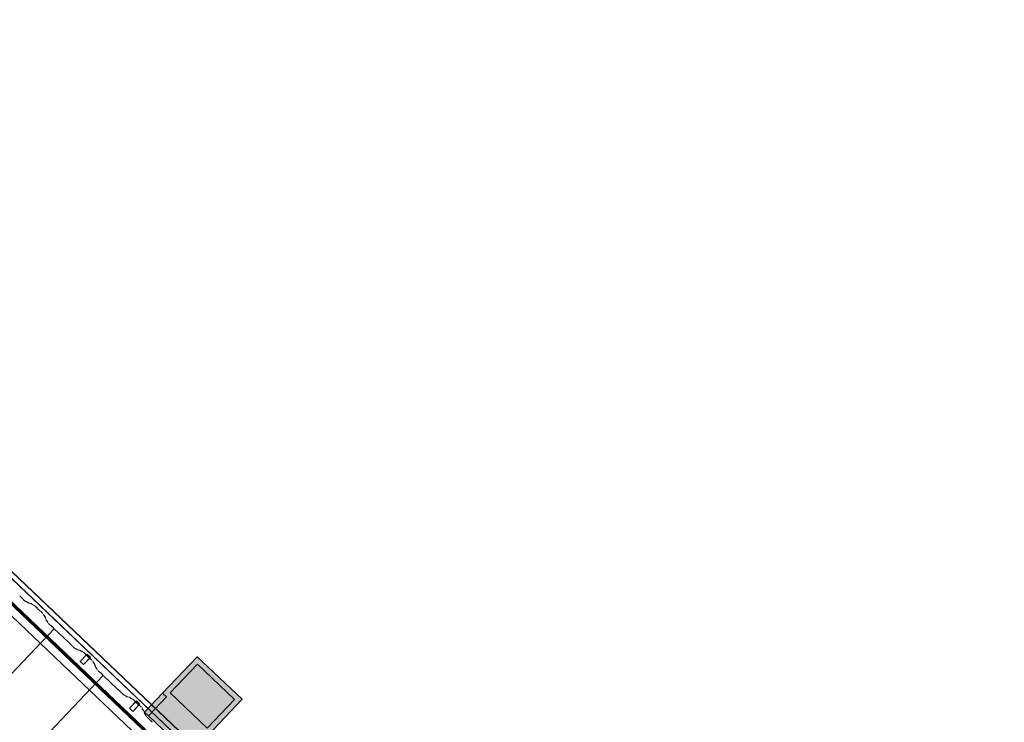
# Model space of a CAD drawing. Header units: metres. Extents: x 32343131.6 to 32343183.7, y 5699223.3 to 5699275.1.
# Tile 178 of 190: x 32343170.2 to 32343175.6, y 5699253.6 to 5699257.4. Entities that reach past the tile are written whole.
import ezdxf

# ---------------------------------------------------------------- set-up
doc = ezdxf.new("R2010")
doc.units = ezdxf.units.M
for name, color, linetype, lineweight in [('0-1', 7, 'Continuous', 5), ('A-DETL-GENF', 7, 'Continuous', 18), ('E-LITE-EQPM', 7, 'Continuous', 50)]:
    doc.layers.add(name, color=color, linetype=linetype, lineweight=lineweight)
for name, color, linetype, lineweight, true_color in [('A-DETL-GENF-1', 2, 'Continuous', 50, 0xffff00), ('A-DETL-GENF-2', 9, 'Continuous', 50, 0x808080), ('A-GENM-1', 7, 'Continuous', 5, 0xcccccc), ('A-ROOF-1', 7, 'Continuous', 5, 0xcccccc), ('E-POWR-CNDT-1', 5, 'Continuous', 70, 0x0000ff), ('S-BEAM-1', 7, 'Continuous', 5, 0xcccccc)]:
    doc.layers.add(name, color=color, linetype=linetype, lineweight=lineweight, true_color=true_color)

# ---------------------------------------------------------------- blocks, each defined once
blk = doc.blocks.new('construction-roof-accessories--rheinzink-rzk010047 - construction-roof-accessories--rheinzink-rzk010047-3217442-TGA_190_LP5_GR_DA-TGA-01_G_')
at = {"layer": 'A-GENM-1'}
for p, q in [((-0.0125, 0.0822), (0.0125, 0.0822)), ((0.0125, 0.0822), (-0.0125, 0.0822)), ((-0.0125, 0.0822), (-0.0125, 0.0322)), ((-0.0125, 0.0263), (-0.0125, 0.0822)), ((0.0125, 0.0822), (0.0125, 0.0263)), ((0.0125, 0.0322), (0.0125, 0.0822)), ((-0.0125, 0.0263), (-0.0125, 0.0322)), ((-0.0125, 0.0322), (0.0125, 0.0322)), ((-0.0125, 0.0322), (0.0125, 0.0322)), ((0.0125, 0.0263), (-0.0125, 0.0263)), ((-0.0125, 0.0263), (0.0125, 0.0263)), ((0.0125, 0.0322), (0.0125, 0.0263))]:
    blk.add_line(p, q, dxfattribs=at)
blk = doc.blocks.new('Wasserleitblech - Wasserleitblech-3545865-TGA_190_LP5_GR_DA-TGA-01_G_')
at = {"layer": 'A-ROOF-1'}
for p, q in [((105.9336, -7.7361), (71.1576, 25.3491)), ((105.9341, -7.7355), (71.1582, 25.3497)), ((105.953, -7.7157), (71.177, 25.3695)), ((71.1777, 25.3702), (105.9537, -7.715)), ((97.0963, 0.4653), (91.352, 5.9303)), ((97.0963, 0.4653), (91.352, 5.9303))]:
    blk.add_line(p, q, dxfattribs=at)
blk = doc.blocks.new('ARC_190_LPX_FM_Stellplätze_rvt-1-TGA_190_LP5_GR_DA-TGA-01_G_')
at = {"layer": 'S-BEAM-1'}
for p, q in [((32343170.1721, 5699254.2677), (32343170.1768, 5699254.2639)), ((32343170.1775, 5699254.2631), (32343170.1728, 5699254.2669)), ((32343170.1877, 5699254.2527), (32343170.1837, 5699254.2572)), ((32343170.1845, 5699254.2566), (32343170.1885, 5699254.252)), ((32343170.1989, 5699254.2417), (32343170.1914, 5699254.2489)), ((32343170.1915, 5699254.249), (32343170.199, 5699254.2418)), ((32343170.2036, 5699254.238), (32343170.2081, 5699254.2371)), ((32343170.2091, 5699254.2361), (32343170.2047, 5699254.237)), ((32343170.2091, 5699254.2366), (32343170.2183, 5699254.2299)), ((32343170.2192, 5699254.229), (32343170.2099, 5699254.2356)), ((32343170.2191, 5699254.2294), (32343170.2336, 5699254.2265)), ((32343170.2346, 5699254.2255), (32343170.2201, 5699254.2284)), ((32343170.2345, 5699254.2259), (32343170.2438, 5699254.2193)), ((32343170.2446, 5699254.2183), (32343170.2354, 5699254.225)), ((32343170.2446, 5699254.2188), (32343170.2495, 5699254.2178)), ((32343170.2506, 5699254.2168), (32343170.2456, 5699254.2178)), ((32343170.2675, 5699254.2013), (32343170.2552, 5699254.213)), ((32343170.2553, 5699254.2131), (32343170.2676, 5699254.2014)), ((32343170.2727, 5699254.1955), (32343170.2709, 5699254.1977)), ((32343170.2719, 5699254.1969), (32343170.2737, 5699254.1947)), ((32343170.2808, 5699254.1878), (32343170.2831, 5699254.1862)), ((32343170.284, 5699254.1853), (32343170.2817, 5699254.1869)), ((32343170.3, 5699254.1703), (32343170.2877, 5699254.182)), ((32343170.2878, 5699254.1821), (32343170.3001, 5699254.1704)), ((32343170.3053, 5699254.161), (32343170.304, 5699254.1659)), ((32343170.3051, 5699254.1649), (32343170.3064, 5699254.16)), ((32343170.313, 5699254.1512), (32343170.3059, 5699254.16)), ((32343170.3069, 5699254.1592), (32343170.314, 5699254.1503)), ((32343170.3172, 5699254.1361), (32343170.3135, 5699254.1504)), ((32343170.3146, 5699254.1494), (32343170.3183, 5699254.1351)), ((32343170.3249, 5699254.1262), (32343170.3178, 5699254.1351)), ((32343170.3188, 5699254.1343), (32343170.3259, 5699254.1254)), ((32343162.0994, 5699245.4024), (32343170.3617, 5699254.0869)), ((32343162.0994, 5699245.4024), (32343170.3617, 5699254.0869)), ((32343162.0995, 5699245.4025), (32343170.3618, 5699254.087)), ((32343162.0995, 5699245.4025), (32343170.3618, 5699254.087)), ((32343170.3265, 5699254.1211), (32343170.3254, 5699254.1255)), ((32343170.3265, 5699254.1245), (32343170.3276, 5699254.1201)), ((32343170.3391, 5699254.1084), (32343170.3315, 5699254.1155)), ((32343170.3316, 5699254.1156), (32343170.3391, 5699254.1085)), ((32343170.3423, 5699254.1057), (32343170.3471, 5699254.1019)), ((32343170.3478, 5699254.1011), (32343170.343, 5699254.1049)), ((32343170.358, 5699254.0907), (32343170.3539, 5699254.0952)), ((32343170.3548, 5699254.0946), (32343170.3588, 5699254.09)), ((32343170.3617, 5699254.0869), (32343170.3618, 5699254.087)), ((32343170.3618, 5699254.087), (32343170.3617, 5699254.0869)), ((32343170.4405, 5699254.0119), (32343170.3617, 5699254.0869)), ((32343170.3618, 5699254.087), (32343170.4406, 5699254.012)), ((32343170.4438, 5699254.0092), (32343170.4485, 5699254.0054)), ((32343170.4492, 5699254.0046), (32343170.4445, 5699254.0084)), ((32343170.4594, 5699253.9942), (32343170.4554, 5699253.9987)), ((32343170.4562, 5699253.9981), (32343170.4602, 5699253.9935)), ((32343170.4706, 5699253.9832), (32343170.4631, 5699253.9904)), ((32343170.4632, 5699253.9905), (32343170.4707, 5699253.9833)), ((32343170.4753, 5699253.9796), (32343170.4798, 5699253.9787)), ((32343170.4808, 5699253.9776), (32343170.4764, 5699253.9785)), ((32343170.4808, 5699253.9781), (32343170.49, 5699253.9714)), ((32343170.4908, 5699253.9705), (32343170.4816, 5699253.9772)), ((32343170.4908, 5699253.971), (32343170.5052, 5699253.968)), ((32343170.5063, 5699253.967), (32343170.4918, 5699253.9699)), ((32343170.5062, 5699253.9674), (32343170.5154, 5699253.9608)), ((32343170.5163, 5699253.9599), (32343170.5071, 5699253.9665)), ((32343170.5162, 5699253.9603), (32343170.5212, 5699253.9593)), ((32343170.5222, 5699253.9583), (32343170.5173, 5699253.9593)), ((32343170.5269, 5699253.9546), (32343170.5393, 5699253.9429)), ((32343170.5392, 5699253.9428), (32343170.5269, 5699253.9545)), ((32343170.5444, 5699253.937), (32343170.5426, 5699253.9392)), ((32343170.5436, 5699253.9384), (32343170.5454, 5699253.9362)), ((32343170.5525, 5699253.9294), (32343170.5548, 5699253.9277)), ((32343170.5557, 5699253.9268), (32343170.5534, 5699253.9285)), ((32343170.5717, 5699253.9118), (32343170.5594, 5699253.9235)), ((32343170.5595, 5699253.9236), (32343170.5718, 5699253.9119)), ((32343170.577, 5699253.9025), (32343170.5757, 5699253.9074)), ((32343170.5768, 5699253.9064), (32343170.5781, 5699253.9015)), ((32343170.5847, 5699253.8927), (32343170.5776, 5699253.9015)), ((32343170.5786, 5699253.9007), (32343170.5857, 5699253.8919)), ((32343170.5889, 5699253.8776), (32343170.5852, 5699253.8919)), ((32343170.5863, 5699253.8909), (32343170.59, 5699253.8766)), ((32343170.5966, 5699253.8678), (32343170.5895, 5699253.8766)), ((32343170.5905, 5699253.8758), (32343170.5976, 5699253.8669)), ((32343170.5982, 5699253.8626), (32343170.5971, 5699253.867)), ((32343170.5982, 5699253.866), (32343170.5993, 5699253.8616)), ((32343170.6107, 5699253.8499), (32343170.6032, 5699253.8571)), ((32343170.6033, 5699253.8572), (32343170.6108, 5699253.85)), ((32343162.3711, 5699245.1439), (32343170.6334, 5699253.8284)), ((32343162.3711, 5699245.1439), (32343170.6334, 5699253.8284)), ((32343162.3712, 5699245.144), (32343170.6334, 5699253.8285)), ((32343162.3712, 5699245.144), (32343170.6334, 5699253.8285)), ((32343170.614, 5699253.8472), (32343170.6188, 5699253.8434)), ((32343170.6195, 5699253.8426), (32343170.6147, 5699253.8464)), ((32343170.6296, 5699253.8322), (32343170.6256, 5699253.8368)), ((32343170.6264, 5699253.8361), (32343170.6305, 5699253.8315)), ((32343170.6334, 5699253.8284), (32343170.6334, 5699253.8285)), ((32343170.6334, 5699253.8285), (32343170.7123, 5699253.7535)), ((32343170.6334, 5699253.8285), (32343170.6334, 5699253.8284)), ((32343170.7122, 5699253.7534), (32343170.6334, 5699253.8284)), ((32343170.7154, 5699253.7507), (32343170.7202, 5699253.7469)), ((32343170.7209, 5699253.7461), (32343170.7161, 5699253.7499)), ((32343170.7311, 5699253.7357), (32343170.727, 5699253.7403)), ((32343170.7279, 5699253.7396), (32343170.7319, 5699253.735)), ((32343170.7423, 5699253.7248), (32343170.7348, 5699253.7319)), ((32343170.7349, 5699253.732), (32343170.7424, 5699253.7249)), ((32343170.747, 5699253.7211), (32343170.7515, 5699253.7202)), ((32343170.7525, 5699253.7191), (32343170.7481, 5699253.72)), ((32343170.7524, 5699253.7196), (32343170.7617, 5699253.7129)), ((32343170.7625, 5699253.712), (32343170.7533, 5699253.7187)), ((32343170.7625, 5699253.7125), (32343170.7769, 5699253.7095)), ((32343170.778, 5699253.7085), (32343170.7635, 5699253.7114)), ((32343170.7779, 5699253.709), (32343170.7871, 5699253.7023)), ((32343170.788, 5699253.7014), (32343170.7788, 5699253.708)), ((32343170.7879, 5699253.7018), (32343170.7929, 5699253.7008)), ((32343170.7939, 5699253.6998), (32343170.789, 5699253.7008)), ((32343170.8109, 5699253.6843), (32343170.7985, 5699253.696)), ((32343170.7986, 5699253.6961), (32343170.811, 5699253.6844)), ((32343170.8161, 5699253.6785), (32343170.8143, 5699253.6807)), ((32343170.8152, 5699253.6799), (32343170.817, 5699253.6777)), ((32343170.8242, 5699253.6709), (32343170.8265, 5699253.6692)), ((32343170.8273, 5699253.6683), (32343170.8251, 5699253.67)), ((32343170.8434, 5699253.6533), (32343170.8311, 5699253.6651)), ((32343170.8312, 5699253.6652), (32343170.8435, 5699253.6534)), ((32343170.8487, 5699253.644), (32343170.8474, 5699253.6489)), ((32343170.8485, 5699253.6479), (32343170.8497, 5699253.643)), ((32343170.8564, 5699253.6342), (32343170.8493, 5699253.6431)), ((32343170.8503, 5699253.6422), (32343170.8574, 5699253.6334)), ((32343170.8606, 5699253.6191), (32343170.8569, 5699253.6334)), ((32343170.858, 5699253.6324), (32343170.8616, 5699253.6181)), ((32343170.8683, 5699253.6093), (32343170.8612, 5699253.6182)), ((32343170.8621, 5699253.6173), (32343170.8693, 5699253.6085)), ((32343170.8699, 5699253.6041), (32343170.8688, 5699253.6085)), ((32343170.8699, 5699253.6075), (32343170.871, 5699253.6031)), ((32343170.8824, 5699253.5914), (32343170.8749, 5699253.5986)), ((32343170.875, 5699253.5987), (32343170.8825, 5699253.5915)), ((32343170.8857, 5699253.5887), (32343170.8905, 5699253.5849)), ((32343170.8912, 5699253.5841), (32343170.8864, 5699253.5879)), ((32343170.9013, 5699253.5737), (32343170.8973, 5699253.5783)), ((32343170.8981, 5699253.5776), (32343170.9022, 5699253.5731))]:
    blk.add_line(p, q, dxfattribs=at)
for centre, major_axis, ratio, start_param, end_param in [((32343170.1803, 5699254.2599), (-0.00543, 0.00517), 0.087156, 3.927883, 5.496895), ((32343170.1803, 5699254.2599), (-0.00435, 0.00414), 0.087156, 3.927883, 5.496898), ((32343170.1919, 5699254.2493), (-0.00543, 0.00517), 0.087156, 0.786287, 1.570796), ((32343170.1919, 5699254.2493), (-0.00435, 0.00414), 0.087156, 0.78629, 1.570796), ((32343170.1994, 5699254.2422), (-0.00543, 0.00517), 0.087156, 1.570796, 3.003604), ((32343170.1994, 5699254.2422), (-0.00435, 0.00414), 0.087156, 1.570796, 3.003602), ((32343170.2134, 5699254.2319), (-0.00543, 0.00517), 0.087155, 5.711273, 6.145197), ((32343170.2134, 5699254.2319), (-0.00435, 0.00414), 0.087156, 5.711273, 6.145194), ((32343170.2148, 5699254.2336), (-0.00435, 0.00414), 0.087156, 2.569681, 3.003603), ((32343170.2148, 5699254.2336), (-0.00543, 0.00517), 0.087155, 2.56968, 3.003604), ((32343170.2389, 5699254.2213), (-0.00543, 0.00517), 0.087156, 5.711273, 6.145197), ((32343170.2389, 5699254.2213), (-0.00435, 0.00414), 0.087155, 5.711273, 6.145193), ((32343170.2403, 5699254.2229), (-0.00435, 0.00414), 0.087156, 2.56968, 3.003605), ((32343170.2403, 5699254.2229), (-0.00543, 0.00517), 0.087156, 2.56968, 3.003604), ((32343170.2548, 5699254.2126), (-0.00543, 0.00517), 0.087156, 4.712389, 6.145197), ((32343170.2548, 5699254.2126), (-0.00435, 0.00414), 0.087156, 4.712389, 6.145196), ((32343170.2671, 5699254.2009), (-0.00435, 0.00414), 0.087156, 3.74101, 4.712389), ((32343170.2671, 5699254.2009), (-0.00543, 0.00517), 0.087156, 3.741011, 4.712389), ((32343170.2775, 5699254.1915), (-0.00543, 0.00517), 0.087156, 0.599415, 2.542175), ((32343170.2775, 5699254.1915), (-0.00435, 0.00414), 0.087156, 0.599417, 2.542172), ((32343170.2874, 5699254.1816), (-0.00543, 0.00517), 0.087156, 4.712389, 5.683768), ((32343170.2874, 5699254.1816), (-0.00435, 0.00414), 0.087156, 4.712389, 5.683764), ((32343170.2997, 5699254.1699), (-0.00435, 0.00414), 0.087156, 3.279581, 4.712389), ((32343170.2997, 5699254.1699), (-0.00543, 0.00517), 0.087156, 3.279578, 4.712389), ((32343170.3107, 5699254.1559), (-0.00543, 0.00517), 0.087156, 0.137989, 0.571912), ((32343170.3107, 5699254.1559), (-0.00435, 0.00414), 0.087156, 0.137989, 0.57191), ((32343170.3092, 5699254.1544), (-0.00435, 0.00414), 0.087156, 3.279581, 3.713506), ((32343170.3092, 5699254.1544), (-0.00543, 0.00517), 0.087156, 3.279583, 3.713505), ((32343170.3226, 5699254.131), (-0.00543, 0.00517), 0.087155, 0.13799, 0.571913), ((32343170.3226, 5699254.131), (-0.00435, 0.00414), 0.087156, 0.137988, 0.571908), ((32343170.3211, 5699254.1295), (-0.00435, 0.00414), 0.087156, 3.279582, 3.713508), ((32343170.3211, 5699254.1295), (-0.00543, 0.00517), 0.087156, 3.279586, 3.713505), ((32343170.332, 5699254.116), (-0.00543, 0.00517), 0.087156, 0.137987, 1.570796), ((32343170.332, 5699254.116), (-0.00435, 0.00414), 0.087155, 0.137989, 1.570797), ((32343170.3395, 5699254.1089), (-0.00435, 0.00414), 0.087156, 1.570796, 2.355306), ((32343170.3395, 5699254.1089), (-0.00543, 0.00517), 0.087155, 1.570797, 2.355303), ((32343170.3506, 5699254.0979), (-0.00543, 0.00517), 0.087156, 3.927886, 5.496896), ((32343170.3506, 5699254.0979), (-0.00435, 0.00414), 0.087156, 3.927883, 5.496899), ((32343170.3621, 5699254.0874), (-0.00543, 0.00517), 0.087156, 0.786289, 1.570796), ((32343170.3621, 5699254.0874), (-0.00435, 0.00414), 0.087156, 0.78629, 1.570796), ((32343170.4409, 5699254.0124), (-0.00543, 0.00517), 0.087156, 1.570796, 2.355302), ((32343170.4409, 5699254.0124), (-0.00435, 0.00414), 0.087156, 1.570796, 2.3553), ((32343170.452, 5699254.0014), (-0.00543, 0.00517), 0.087156, 3.927883, 5.496895), ((32343170.452, 5699254.0014), (-0.00435, 0.00414), 0.087156, 3.927882, 5.496894), ((32343170.4635, 5699253.9909), (-0.00543, 0.00517), 0.087156, 0.786291, 1.570796), ((32343170.4635, 5699253.9909), (-0.00435, 0.00414), 0.087156, 0.78629, 1.570796), ((32343170.4711, 5699253.9837), (-0.00543, 0.00517), 0.087155, 1.570796, 3.003604), ((32343170.4711, 5699253.9837), (-0.00435, 0.00414), 0.087155, 1.570796, 3.0036), ((32343170.4851, 5699253.9735), (-0.00543, 0.00517), 0.087155, 5.711273, 6.145197), ((32343170.4851, 5699253.9735), (-0.00435, 0.00414), 0.087156, 5.711273, 6.1452), ((32343170.4865, 5699253.9751), (-0.00435, 0.00414), 0.087156, 2.569681, 3.003606), ((32343170.4865, 5699253.9751), (-0.00543, 0.00517), 0.087155, 2.569677, 3.003604), ((32343170.5106, 5699253.9628), (-0.00543, 0.00517), 0.087156, 5.711273, 6.145197), ((32343170.5106, 5699253.9628), (-0.00435, 0.00414), 0.087156, 5.711273, 6.145197), ((32343170.512, 5699253.9645), (-0.00435, 0.00414), 0.087155, 2.569681, 3.003609), ((32343170.512, 5699253.9645), (-0.00543, 0.00517), 0.087156, 2.569676, 3.003604), ((32343170.5265, 5699253.9541), (-0.00543, 0.00517), 0.087155, 4.712389, 6.145197), ((32343170.5265, 5699253.9541), (-0.00435, 0.00414), 0.087156, 4.712389, 6.145196), ((32343170.5388, 5699253.9424), (-0.00435, 0.00414), 0.087156, 3.74101, 4.712389), ((32343170.5388, 5699253.9424), (-0.00543, 0.00517), 0.087156, 3.741008, 4.712389), ((32343170.5491, 5699253.933), (-0.00543, 0.00517), 0.087156, 0.599415, 2.542175), ((32343170.5491, 5699253.933), (-0.00435, 0.00414), 0.087156, 0.599417, 2.542177), ((32343170.559, 5699253.9232), (-0.00543, 0.00517), 0.087156, 4.712389, 5.683768), ((32343170.559, 5699253.9232), (-0.00435, 0.00414), 0.087155, 4.712389, 5.683763), ((32343170.5714, 5699253.9114), (-0.00435, 0.00414), 0.087156, 3.279581, 4.712389), ((32343170.5714, 5699253.9114), (-0.00543, 0.00517), 0.087156, 3.279582, 4.712389), ((32343170.5824, 5699253.8975), (-0.00543, 0.00517), 0.087156, 0.137988, 0.571912), ((32343170.5824, 5699253.8975), (-0.00435, 0.00414), 0.087156, 0.137989, 0.571914), ((32343170.5809, 5699253.8959), (-0.00435, 0.00414), 0.087156, 3.279582, 3.713506), ((32343170.5809, 5699253.8959), (-0.00543, 0.00517), 0.087156, 3.279585, 3.713505), ((32343170.5943, 5699253.8725), (-0.00543, 0.00517), 0.087155, 0.13799, 0.571913), ((32343170.5943, 5699253.8725), (-0.00435, 0.00414), 0.087156, 0.137988, 0.57191), ((32343170.5928, 5699253.871), (-0.00435, 0.00414), 0.087155, 3.279582, 3.713506), ((32343170.5928, 5699253.871), (-0.00543, 0.00517), 0.087156, 3.279582, 3.713505), ((32343170.6037, 5699253.8575), (-0.00543, 0.00517), 0.087156, 0.137986, 1.570796), ((32343170.6037, 5699253.8575), (-0.00435, 0.00414), 0.087156, 0.137988, 1.570796), ((32343170.6112, 5699253.8504), (-0.00543, 0.00517), 0.087155, 1.570796, 2.355303), ((32343170.6112, 5699253.8504), (-0.00435, 0.00414), 0.087156, 1.570796, 2.355302), ((32343170.6223, 5699253.8394), (-0.00543, 0.00517), 0.087156, 3.927884, 5.496895), ((32343170.6223, 5699253.8394), (-0.00435, 0.00414), 0.087156, 3.927883, 5.496898), ((32343170.6338, 5699253.8289), (-0.00543, 0.00517), 0.087156, 0.78629, 1.570796), ((32343170.6338, 5699253.8289), (-0.00435, 0.00414), 0.087156, 0.78629, 1.570796), ((32343170.7126, 5699253.7539), (-0.00543, 0.00517), 0.087156, 1.570796, 2.355303), ((32343170.7126, 5699253.7539), (-0.00435, 0.00414), 0.087156, 1.570796, 2.355302), ((32343170.7237, 5699253.7429), (-0.00543, 0.00517), 0.087156, 3.927882, 5.496895), ((32343170.7237, 5699253.7429), (-0.00435, 0.00414), 0.087156, 3.927883, 5.496895), ((32343170.7352, 5699253.7324), (-0.00543, 0.00517), 0.087156, 0.786292, 1.570797), ((32343170.7352, 5699253.7324), (-0.00435, 0.00414), 0.087155, 0.78629, 1.570796), ((32343170.7427, 5699253.7252), (-0.00543, 0.00517), 0.087155, 1.570796, 3.003604), ((32343170.7427, 5699253.7252), (-0.00435, 0.00414), 0.087156, 1.570796, 3.003603), ((32343170.7568, 5699253.715), (-0.00543, 0.00517), 0.087156, 5.711273, 6.145197), ((32343170.7568, 5699253.715), (-0.00435, 0.00414), 0.087156, 5.711273, 6.145198), ((32343170.7582, 5699253.7166), (-0.00435, 0.00414), 0.087156, 2.56968, 3.003603), ((32343170.7582, 5699253.7166), (-0.00543, 0.00517), 0.087156, 2.569678, 3.003604), ((32343170.7822, 5699253.7044), (-0.00543, 0.00517), 0.087156, 5.711273, 6.145197), ((32343170.7822, 5699253.7044), (-0.00435, 0.00414), 0.087156, 5.711273, 6.1452), ((32343170.7837, 5699253.706), (-0.00435, 0.00414), 0.087156, 2.56968, 3.003598), ((32343170.7837, 5699253.706), (-0.00543, 0.00517), 0.087156, 2.569681, 3.003604), ((32343170.7982, 5699253.6956), (-0.00543, 0.00517), 0.087156, 4.712389, 6.145197), ((32343170.7982, 5699253.6956), (-0.00435, 0.00414), 0.087156, 4.712389, 6.145194), ((32343170.8105, 5699253.6839), (-0.00435, 0.00414), 0.087156, 3.74101, 4.712389), ((32343170.8105, 5699253.6839), (-0.00543, 0.00517), 0.087156, 3.741008, 4.712389), ((32343170.8208, 5699253.6745), (-0.00543, 0.00517), 0.087156, 0.599418, 2.542176), ((32343170.8208, 5699253.6745), (-0.00435, 0.00414), 0.087156, 0.599417, 2.542177), ((32343170.8307, 5699253.6647), (-0.00543, 0.00517), 0.087156, 4.712389, 5.683768), ((32343170.8307, 5699253.6647), (-0.00435, 0.00414), 0.087156, 4.712389, 5.68377), ((32343170.8431, 5699253.653), (-0.00435, 0.00414), 0.087156, 3.279581, 4.712389), ((32343170.8431, 5699253.653), (-0.00543, 0.00517), 0.087156, 3.279587, 4.712389), ((32343170.8541, 5699253.639), (-0.00543, 0.00517), 0.087156, 0.137989, 0.571912), ((32343170.8541, 5699253.639), (-0.00435, 0.00414), 0.087155, 0.137989, 0.571914), ((32343170.8525, 5699253.6375), (-0.00435, 0.00414), 0.087156, 3.279581, 3.713502), ((32343170.8525, 5699253.6375), (-0.00543, 0.00517), 0.087156, 3.279586, 3.713505), ((32343170.866, 5699253.6141), (-0.00543, 0.00517), 0.087156, 0.137992, 0.571912), ((32343170.866, 5699253.6141), (-0.00435, 0.00414), 0.087156, 0.137989, 0.571906), ((32343170.8644, 5699253.6126), (-0.00435, 0.00414), 0.087156, 3.279581, 3.713507), ((32343170.8644, 5699253.6126), (-0.00543, 0.00517), 0.087156, 3.279581, 3.713505), ((32343170.8754, 5699253.5991), (-0.00543, 0.00517), 0.087156, 0.137989, 1.570796), ((32343170.8754, 5699253.5991), (-0.00435, 0.00414), 0.087156, 0.137988, 1.570796), ((32343170.8829, 5699253.5919), (-0.00543, 0.00517), 0.087156, 1.570796, 2.355303), ((32343170.8829, 5699253.5919), (-0.00435, 0.00414), 0.087156, 1.570796, 2.355298), ((32343170.894, 5699253.5809), (-0.00543, 0.00517), 0.087156, 3.92788, 5.496895), ((32343170.894, 5699253.5809), (-0.00435, 0.00414), 0.087156, 3.927883, 5.496899), ((32343170.9055, 5699253.5704), (-0.00543, 0.00517), 0.087156, 0.786289, 1.570796), ((32343170.9055, 5699253.5704), (-0.00435, 0.00414), 0.087156, 0.78629, 1.570796)]:
    blk.add_ellipse(centre, major_axis=major_axis, ratio=ratio, start_param=start_param, end_param=end_param, dxfattribs=at)
at = {"layer": 'A-GENM-1', "rotation": 136.4272566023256}
for p in [(32343170.5716, 5699253.9572), (32343170.8433, 5699253.6987)]:
    blk.add_blockref('construction-roof-accessories--rheinzink-rzk010047 - construction-roof-accessories--rheinzink-rzk010047-3217442-TGA_190_LP5_GR_DA-TGA-01_G_', p, dxfattribs=at)
at = {"layer": 'A-ROOF-1'}
blk.add_blockref('Wasserleitblech - Wasserleitblech-3545865-TGA_190_LP5_GR_DA-TGA-01_G_', (32343077.7673, 5699249.1855), dxfattribs=at)
blk = doc.blocks.new('LnPlus 40-AB7L-LR_18000-730 12G1 - Type catalog-V8-TGA_190_LP5_GR_DA-TGA-01_G_')
at = {"layer": 'A-DETL-GENF-1'}
blk.add_hatch(color=256, dxfattribs=at).paths.add_polyline_path([(-0.1406, 0.198), (-0.1406, -0.02), (0.1406, -0.02), (0.1406, 0.198)])
at = {"layer": 'A-DETL-GENF-2'}
h = blk.add_hatch(color=256, dxfattribs=at)
h.paths.add_polyline_path([(-0.1703, 0.2276), (-0.1703, -0.05), (-0.1406, -0.05), (-0.1406, -0.1944), (0.1406, -0.1944), (0.1406, -0.05), (0.1703, -0.05), (0.1703, 0.2276)])
h.paths.add_polyline_path([(0.1406, 0.198), (0.1406, -0.02), (-0.1406, -0.02), (-0.1406, 0.198)])
at = {"layer": 'E-LITE-EQPM'}
h = blk.add_hatch(color=256, dxfattribs=at)
h.paths.add_polyline_path([(-0.1703, -0.05), (-0.1703, -0.1944), (-0.1406, -0.1944), (-0.1406, -0.05)])
h.paths.add_polyline_path([(0.1406, -0.05), (0.1406, -0.1944), (0.1703, -0.1944), (0.1703, -0.05)])
at = {"layer": 'A-DETL-GENF'}
for p, q in [((0.1703, 0.2276), (-0.1703, 0.2276)), ((-0.1703, 0.2276), (-0.1703, -0.05)), ((0.1703, -0.05), (0.1703, 0.2276)), ((0.1406, 0.198), (-0.1406, 0.198)), ((-0.1406, 0.198), (-0.1406, -0.02)), ((-0.1406, -0.02), (-0.1406, 0.198)), ((-0.1406, 0.198), (0.1406, 0.198)), ((0.1406, -0.02), (0.1406, 0.198)), ((0.1406, 0.198), (0.1406, -0.02)), ((-0.1406, -0.05), (-0.1703, -0.05)), ((-0.1703, -0.05), (-0.1703, -0.1944)), ((-0.1703, -0.05), (-0.1406, -0.05)), ((-0.1406, -0.02), (0.1406, -0.02)), ((0.1406, -0.02), (-0.1406, -0.02)), ((-0.1406, -0.1944), (-0.1406, -0.05)), ((-0.1406, -0.05), (-0.1406, -0.1944)), ((0.1703, -0.05), (0.1406, -0.05)), ((0.1406, -0.05), (0.1406, -0.1944)), ((0.1406, -0.1944), (0.1406, -0.05)), ((0.1406, -0.05), (0.1703, -0.05)), ((0.1703, -0.1944), (0.1703, -0.05)), ((-0.1703, -0.1944), (-0.1406, -0.1944)), ((-0.1406, -0.1944), (0.1406, -0.1944)), ((0.1406, -0.1944), (0.1703, -0.1944))]:
    blk.add_line(p, q, dxfattribs=at)

msp = doc.modelspace()

# ---------------------------------------------------------------- linework, layer by layer
at = {"layer": 'E-POWR-CNDT-1'}
msp.add_line((32343174.88269, 5699249.70176), (32343166.27518, 5699257.89077), dxfattribs=at)

# ---------------------------------------------------------------- block references
at = {"layer": '0-1'}
msp.add_blockref('ARC_190_LPX_FM_Stellplätze_rvt-1-TGA_190_LP5_GR_DA-TGA-01_G_', (0, 0), dxfattribs=at)
at = {"layer": 'E-LITE-EQPM', "rotation": 316.4272566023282}
msp.add_blockref('LnPlus 40-AB7L-LR_18000-730 12G1 - Type catalog-V8-TGA_190_LP5_GR_DA-TGA-01_G_', (32343171.11863, 5699253.65023), dxfattribs=at)

doc.saveas('drawing.dxf')
